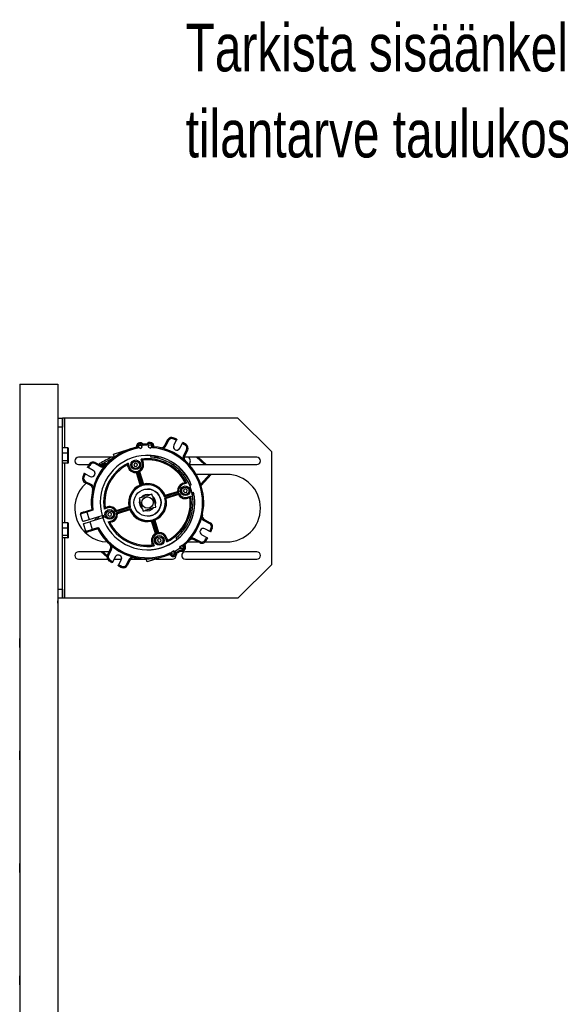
# Model space of a CAD drawing. Header units: millimetres. Extents: x 26 to 422, y 4 to 419.
# Tile 9 of 83: x 177 to 201, y 228 to 272. Entities that reach past the tile are written whole.
import ezdxf

# ---------------------------------------------------------------- set-up
doc = ezdxf.new("R2010")
doc.units = ezdxf.units.MM
doc.linetypes.add('CENTERX2', pattern=[20.32, 12.7, -2.54, 2.54, -2.54])
doc.styles.add('SLDTEXTSTYLE1', font='TXT', dxfattribs={"width": 0.75})

# ---------------------------------------------------------------- blocks, each defined once
blk = doc.blocks.new('SW_NOTE_5')
at = {"color": 0, "linetype": 'Continuous', "lineweight": 0, "char_height": 2.11667, "attachment_point": 1, "style": 'SLDTEXTSTYLE1'}
for s, insert in [('Tarkista sisäänkelatun oven', (-28.204, 4.393)), ('tilantarve taulukosta', (-28.204, 0.571))]:
    blk.add_mtext(s, dxfattribs=dict(at, insert=insert))

msp = doc.modelspace()

# ---------------------------------------------------------------- linework, layer by layer
at = {"color": 7, "linetype": 'Continuous', "lineweight": 25}
for p, q in [((177.1997, 255.4438), (177.1997, 130.4438)), ((177.1997, 255.4438), (178.8997, 255.4438)), ((178.8997, 255.4438), (178.8997, 130.4438)), ((178.8997, 253.9287), (179.0997, 253.9287)), ((179.0997, 253.9287), (179.0997, 253.5287)), ((179.1997, 253.9287), (179.0997, 253.9287)), ((179.0997, 252.6083), (179.0997, 253.9287)), ((186.8997, 253.9287), (179.1997, 253.9287)), ((188.3997, 252.4287), (186.8997, 253.9287)), ((179.0997, 253.5287), (178.8997, 253.5287)), ((179.0997, 246.3287), (179.0997, 253.5287)), ((183.6472, 252.7208), (183.7756, 252.966)), ((183.8199, 252.9428), (183.6915, 252.6976)), ((184.1607, 252.947), (184.0465, 252.7288)), ((179.3397, 252.6083), (179.0997, 252.6083)), ((179.3397, 252.3726), (179.3397, 252.6083)), ((179.3497, 252.5971), (179.3497, 252.3692)), ((181.3687, 252.333), (182.3853, 252.6509)), ((182.3853, 252.6509), (182.3853, 252.6509)), ((182.7957, 252.7792), (182.8767, 252.8045)), ((183.1713, 252.6617), (183.17, 252.6619)), ((184.3122, 252.5897), (184.4497, 252.8522)), ((184.3122, 252.5897), (184.4265, 252.8079)), ((184.4888, 252.2801), (184.6172, 252.5253)), ((184.6615, 252.5021), (184.5331, 252.257)), ((179.3397, 252.3726), (179.0997, 252.3726)), ((179.3397, 252.0349), (179.3397, 252.3726)), ((179.3497, 252.4507), (179.3497, 252.4728)), ((179.3497, 252.2954), (179.3497, 252.4507)), ((179.3497, 252.3692), (179.3497, 252.0428)), ((179.3497, 252.3175), (179.3497, 252.3653)), ((179.3497, 252.2476), (179.3497, 252.2954)), ((179.3497, 252.2237), (179.3497, 252.2476)), ((179.3497, 252.0684), (179.3497, 252.2237)), ((181.3974, 252.1912), (179.8122, 252.1912)), ((181.4101, 252.2006), (181.3687, 252.333)), ((182.6414, 251.9487), (182.5918, 252.1073)), ((182.6573, 252.0656), (182.6892, 251.9636)), ((183.0356, 252.273), (182.8806, 252.2787)), ((183.0298, 252.1947), (183.0356, 252.273)), ((183.4804, 252.1912), (183.0716, 252.1912)), ((183.2539, 252.1912), (183.2539, 252.1894)), ((184.5622, 252.1912), (184.5106, 252.1828)), ((187.7372, 252.1912), (184.5622, 252.1912)), ((185.13, 252.1912), (185.4927, 251.8662)), ((188.3997, 247.4287), (188.3997, 252.4287)), ((179.3397, 252.0349), (179.0997, 252.0349)), ((179.3397, 251.9329), (179.0997, 251.9329)), ((179.0997, 249.2815), (179.0997, 251.9329)), ((179.3397, 251.9329), (179.3397, 252.0349)), ((179.3497, 252.0428), (179.3497, 251.9442)), ((179.8122, 251.8662), (180.2801, 251.8662)), ((180.4696, 251.6104), (180.207, 251.7479)), ((180.4696, 251.6104), (180.2514, 251.7247)), ((180.7791, 251.787), (180.5339, 251.9153)), ((180.5571, 251.9596), (180.8023, 251.8313)), ((180.7356, 251.8662), (181.0357, 251.8662)), ((180.929, 251.9049), (180.809, 251.8734)), ((180.929, 251.9049), (180.8425, 251.8822)), ((182.0211, 251.7547), (181.9892, 251.8567)), ((182.0192, 251.9282), (182.0688, 251.7696)), ((182.0688, 251.7696), (182.0211, 251.7547)), ((182.3302, 251.9388), (182.2736, 251.8774)), ((182.2736, 251.8774), (182.2986, 251.7977)), ((182.2986, 251.7977), (182.38, 251.7795)), ((182.4117, 251.9205), (182.3302, 251.9388)), ((182.38, 251.7795), (182.4366, 251.8409)), ((182.4366, 251.8409), (182.4117, 251.9205)), ((184.7251, 251.8662), (187.7372, 251.8662)), ((180.1122, 251.4589), (180.3304, 251.3446)), ((182.558, 250.959), (182.3856, 251.5105)), ((182.4205, 251.5663), (182.6198, 250.929)), ((182.6675, 250.9439), (182.4682, 251.5813)), ((182.5287, 251.5552), (182.7012, 251.0038)), ((184.568, 251.4287), (184.4693, 251.4287)), ((186.3997, 251.4287), (185.0456, 251.4287)), ((185.703, 251.4287), (185.2627, 250.9374)), ((180.3385, 250.9453), (180.0933, 251.0737)), ((180.1165, 251.118), (180.3617, 250.9896)), ((184.4565, 251.0382), (184.5586, 251.0701)), ((184.6301, 251.0401), (184.4715, 250.9905)), ((184.4996, 250.7607), (184.4813, 250.6792)), ((184.5792, 250.7856), (184.4996, 250.7607)), ((184.6407, 250.7291), (184.5792, 250.7856)), ((184.8267, 250.9678), (184.754, 250.9383)), ((182.5946, 250.4036), (182.5047, 250.3755)), ((182.5047, 250.3755), (182.5328, 250.2856)), ((182.8489, 250.4831), (182.7332, 250.447)), ((183.0774, 250.5546), (182.9874, 250.5265)), ((183.1055, 250.4646), (183.0774, 250.5546)), ((183.185, 250.2104), (183.1488, 250.3261)), ((184.2682, 250.6388), (183.6309, 250.4395)), ((183.6458, 250.3918), (184.2831, 250.5911)), ((183.6608, 250.5013), (184.2123, 250.6737)), ((184.2571, 250.5305), (183.7056, 250.3581)), ((184.4813, 250.6792), (184.5427, 250.6227)), ((184.5427, 250.6227), (184.6224, 250.6476)), ((184.6224, 250.6476), (184.6407, 250.7291)), ((184.6505, 250.4178), (184.8091, 250.4674)), ((184.7675, 250.402), (184.6654, 250.3701)), ((184.853, 250.6216), (184.9295, 250.6388)), ((184.942, 250.5795), (184.8755, 250.5054)), ((180.1693, 249.8024), (180.3992, 249.8743)), ((181.1106, 249.9396), (180.952, 249.89)), ((180.9936, 249.9554), (181.0957, 249.9873)), ((182.1153, 249.9656), (181.478, 249.7663)), ((181.4929, 249.7186), (182.1303, 249.9179)), ((181.504, 249.8269), (182.0555, 249.9993)), ((182.5761, 250.147), (182.6123, 250.0313)), ((182.6556, 249.8928), (182.6838, 249.8029)), ((182.9122, 249.8743), (183.0279, 249.9105)), ((183.1665, 249.9538), (183.2564, 249.9819)), ((183.2564, 249.9819), (183.2283, 250.0718)), ((180.0023, 249.3311), (179.8979, 249.6652)), ((180.4542, 249.8391), (180.1842, 249.7547)), ((180.1842, 249.7547), (180.2887, 249.4206)), ((180.2887, 249.4206), (180.8619, 249.5999)), ((180.8917, 249.5045), (180.3185, 249.3252)), ((180.5166, 249.3871), (180.647, 249.5327)), ((180.8619, 249.5999), (180.9096, 249.6148)), ((180.9395, 249.5194), (180.8917, 249.5045)), ((181.1387, 249.7098), (181.1205, 249.6283)), ((181.1205, 249.6283), (181.1819, 249.5718)), ((181.2184, 249.7347), (181.1387, 249.7098)), ((181.1819, 249.5718), (181.2615, 249.5967)), ((181.2798, 249.6782), (181.2184, 249.7347)), ((181.2615, 249.5967), (181.2798, 249.6782)), ((182.1003, 249.8561), (181.5488, 249.6837)), ((182.6838, 249.8029), (182.7737, 249.831)), ((183.3406, 248.7911), (183.1414, 249.4284)), ((179.3397, 249.2815), (179.0997, 249.2815)), ((179.3397, 249.0458), (179.0997, 249.0458)), ((179.3397, 249.0458), (179.3397, 249.2815)), ((179.3397, 248.7081), (179.3397, 249.0458)), ((179.3497, 249.2703), (179.3497, 249.0424)), ((179.3497, 249.1239), (179.3497, 249.146)), ((179.3497, 248.9686), (179.3497, 249.1239)), ((179.3497, 249.0424), (179.3497, 248.716)), ((179.3497, 248.9907), (179.3497, 249.0385)), ((180.1366, 248.9016), (180.0322, 249.2357)), ((180.3185, 249.3252), (180.423, 248.9912)), ((180.423, 248.9912), (180.693, 249.0756)), ((180.6678, 249.0153), (180.4379, 248.9434)), ((181.131, 249.3173), (181.2897, 249.3669)), ((181.3046, 249.3192), (181.2026, 249.2873)), ((183.2324, 248.8022), (183.06, 249.3537)), ((183.0936, 249.4135), (183.2929, 248.7762)), ((183.2031, 249.3984), (183.3756, 248.847)), ((185.6446, 249.2394), (185.3995, 249.3678)), ((185.4227, 249.4121), (185.6678, 249.2837)), ((185.6932, 248.8753), (185.4307, 249.0128)), ((185.6489, 248.8985), (185.4307, 249.0128)), ((179.3397, 248.7081), (179.0997, 248.7081)), ((179.3397, 248.6061), (179.0997, 248.6061)), ((179.0997, 245.9287), (179.0997, 248.6061)), ((179.3397, 248.6061), (179.3397, 248.7081)), ((179.3497, 248.9208), (179.3497, 248.9686)), ((179.3497, 248.8969), (179.3497, 248.9208)), ((179.3497, 248.7416), (179.3497, 248.8969)), ((179.3497, 248.716), (179.3497, 248.6174)), ((180.0694, 248.8881), (180.1224, 248.9472)), ((183.3811, 248.578), (183.3245, 248.5166)), ((183.3756, 248.847), (183.406, 248.8483)), ((183.4626, 248.5597), (183.3811, 248.578)), ((183.4875, 248.48), (183.4626, 248.5597)), ((183.6923, 248.5878), (183.7401, 248.6027)), ((183.7419, 248.4292), (183.6923, 248.5878)), ((183.7401, 248.6027), (183.772, 248.5007)), ((184.2011, 248.5458), (184.1517, 248.6068)), ((184.982, 248.5705), (185.2272, 248.4421)), ((185.2915, 248.747), (185.5097, 248.6328)), ((181.0636, 248.4615), (181.0401, 248.4327)), ((183.1039, 248.2918), (183.072, 248.3938)), ((183.1197, 248.4088), (183.1693, 248.2501)), ((183.3245, 248.5166), (183.3495, 248.4369)), ((183.3495, 248.4369), (183.4309, 248.4186)), ((183.4309, 248.4186), (183.4875, 248.48)), ((184.533, 248.3027), (184.534, 248.3036)), ((184.6659, 248.4287), (185.1449, 248.4287)), ((185.204, 248.3978), (184.9588, 248.5262)), ((185.4332, 248.4287), (186.3997, 248.4287)), ((181.1708, 247.9912), (179.8122, 247.9912)), ((181.0769, 247.7667), (180.8264, 247.9912)), ((181.0996, 247.8553), (181.228, 248.1005)), ((181.2723, 248.0773), (181.1439, 247.8321)), ((181.4489, 247.7677), (181.3346, 247.5495)), ((182.3867, 247.728), (182.3313, 247.6662)), ((182.8806, 247.6787), (182.8239, 247.6794)), ((182.8653, 247.5469), (182.8239, 247.6794)), ((183.8818, 247.8648), (182.8653, 247.5469)), ((183.9872, 247.9912), (183.9622, 247.9912)), ((184.3733, 248.0184), (184.2923, 247.9931)), ((184.3733, 248.0184), (184.3977, 248.0167)), ((187.7372, 247.9912), (184.5622, 247.9912)), ((179.8122, 247.6662), (181.1015, 247.6662)), ((181.3957, 247.6662), (181.7283, 247.6662)), ((181.5772, 247.366), (181.7146, 247.6286)), ((181.6004, 247.4104), (181.7146, 247.6286)), ((181.9413, 247.4146), (182.0696, 247.6598)), ((182.1139, 247.6366), (181.9855, 247.3914)), ((182.1329, 247.6662), (182.828, 247.6662)), ((182.8653, 247.5469), (182.828, 247.6662)), ((183.2468, 247.6662), (183.9872, 247.6662)), ((184.5622, 247.6662), (187.7372, 247.6662)), ((186.8997, 245.9287), (188.3997, 247.4287)), ((178.8997, 246.3287), (179.0997, 246.3287)), ((179.0997, 245.9287), (178.8997, 245.9287)), ((179.0997, 246.3287), (179.0997, 245.9287)), ((179.1997, 245.9287), (179.0997, 245.9287)), ((186.8997, 245.9287), (179.1997, 245.9287)), ((177.1997, 243.7444), (177.1997, 244.1433)), ((177.1997, 243.7444), (177.1997, 244.1433)), ((177.1997, 238.7444), (177.1997, 239.1433)), ((177.1997, 238.7444), (177.1997, 239.1433)), ((177.1997, 233.7444), (177.1997, 234.1433)), ((177.1997, 233.7444), (177.1997, 234.1433)), ((177.1997, 228.7444), (177.1997, 229.1433)), ((177.1997, 228.7444), (177.1997, 229.1433))]:
    msp.add_line(p, q, dxfattribs=at)
at = {"color": 8, "linetype": 'Continuous', "lineweight": 25}
for p, q in [((179.1997, 252.6083), (179.1997, 253.9287)), ((185.4178, 251.8662), (185.0551, 252.1912)), ((179.1997, 249.2815), (179.1997, 251.9329)), ((185.2445, 250.9921), (185.6358, 251.4287)), ((184.8643, 250.5678), (184.9276, 250.6384)), ((180.7403, 249.5619), (180.6098, 249.4163)), ((179.1997, 245.9287), (179.1997, 248.6061)), ((180.1405, 248.8926), (180.1047, 248.8526)), ((180.9013, 247.9912), (181.0868, 247.8249)), ((182.2642, 247.6662), (182.3303, 247.74))]:
    msp.add_line(p, q, dxfattribs=at)
at = {"color": 7, "linetype": 'CENTERX2'}
msp.add_line((184.3977, 248.1917), (184.0297, 247.9584), dxfattribs=at)
at = {"color": 7, "linetype": 'Continuous', "lineweight": 25, "flags": 128}
for points in [[(184.0082, 253.0126), (184.0118, 253.0217), (184.0153, 253.0304), (184.0185, 253.0384), (184.0213, 253.0454), (184.0236, 253.0512), (184.0253, 253.0555), (184.0263, 253.0582), (184.0267, 253.0591)], [(182.3861, 252.6293), (182.3863, 252.6294), (182.3865, 252.6294), (182.3866, 252.6294), (182.3868, 252.6295), (182.387, 252.6295), (182.3871, 252.6295), (182.3873, 252.6296), (182.3875, 252.6296)], [(182.3875, 252.6296), (182.3873, 252.6296), (182.3871, 252.6295), (182.387, 252.6295), (182.3868, 252.6295), (182.3866, 252.6294), (182.3865, 252.6294), (182.3863, 252.6294), (182.3861, 252.6293)], [(183.6915, 252.6976), (183.6828, 252.7021), (183.6745, 252.7065), (183.6669, 252.7105), (183.6602, 252.714), (183.6547, 252.7169), (183.6506, 252.719), (183.648, 252.7204), (183.6472, 252.7208)], [(184.5672, 252.7199), (184.5726, 252.728), (184.5778, 252.7358), (184.5826, 252.743), (184.5868, 252.7493), (184.5902, 252.7545), (184.5928, 252.7584), (184.5944, 252.7607), (184.5949, 252.7615)], [(184.6172, 252.5253), (184.6258, 252.5208), (184.6341, 252.5165), (184.6418, 252.5124), (184.6485, 252.5089), (184.654, 252.506), (184.6581, 252.5039), (184.6606, 252.5026), (184.6615, 252.5021)], [(179.3497, 252.3692), (179.3495, 252.3698), (179.3491, 252.3704), (179.3483, 252.3709), (179.3473, 252.3714), (179.3461, 252.3718), (179.3447, 252.3722), (179.3431, 252.3724), (179.3414, 252.3726), (179.3397, 252.3726)], [(180.809, 251.8734), (181.0733, 252.0218), (181.3401, 252.1477)], [(180.8386, 251.8913), (181.0986, 252.0348), (181.3401, 252.1477)], [(184.4888, 252.2801), (184.4974, 252.2756), (184.5058, 252.2713), (184.5134, 252.2673), (184.5201, 252.2638), (184.5256, 252.2609), (184.5297, 252.2587), (184.5323, 252.2574), (184.5331, 252.257)], [(180.3394, 251.8654), (180.3313, 251.8708), (180.3234, 251.876), (180.3162, 251.8808), (180.3099, 251.885), (180.3047, 251.8884), (180.3009, 251.8909), (180.2985, 251.8925), (180.2977, 251.893)], [(180.5339, 251.9153), (180.5385, 251.924), (180.5428, 251.9323), (180.5468, 251.9399), (180.5503, 251.9467), (180.5532, 251.9522), (180.5554, 251.9563), (180.5567, 251.9588), (180.5571, 251.9596)], [(180.7791, 251.787), (180.7836, 251.7956), (180.788, 251.8039), (180.792, 251.8116), (180.7955, 251.8183), (180.7984, 251.8238), (180.8005, 251.8279), (180.8019, 251.8304), (180.8023, 251.8313)], [(182.6414, 251.9487), (182.6507, 251.9516), (182.6597, 251.9544), (182.668, 251.957), (182.6752, 251.9592), (182.6811, 251.9611), (182.6855, 251.9625), (182.6882, 251.9633), (182.6892, 251.9636)], [(183.9935, 251.8663), (184.0427, 251.876), (184.085, 251.899)], [(183.9935, 251.8663), (184.0427, 251.876), (184.085, 251.899)], [(180.0467, 251.3064), (180.0376, 251.31), (180.0289, 251.3134), (180.0209, 251.3166), (180.0138, 251.3194), (180.008, 251.3217), (180.0038, 251.3234), (180.0011, 251.3245), (180.0002, 251.3248)], [(180.1165, 251.118), (180.1119, 251.1094), (180.1076, 251.1011), (180.1036, 251.0934), (180.1001, 251.0867), (180.0972, 251.0812), (180.095, 251.0771), (180.0937, 251.0746), (180.0933, 251.0737)], [(180.3617, 250.9896), (180.3571, 250.981), (180.3528, 250.9727), (180.3488, 250.965), (180.3453, 250.9583), (180.3424, 250.9528), (180.3402, 250.9487), (180.3389, 250.9462), (180.3385, 250.9453)], [(182.7012, 251.0038), (182.8305, 251.0216), (182.8806, 251.023)], [(184.4565, 251.0382), (184.4568, 251.0373), (184.4577, 251.0346), (184.459, 251.0302), (184.4609, 251.0242), (184.4632, 251.017), (184.4657, 251.0088), (184.4685, 250.9998), (184.4715, 250.9905)], [(184.6505, 250.4178), (184.6534, 250.4085), (184.6562, 250.3996), (184.6588, 250.3913), (184.6611, 250.3841), (184.6629, 250.3781), (184.6643, 250.3737), (184.6651, 250.371), (184.6654, 250.3701)], [(181.0957, 249.9873), (181.1535, 250.0001), (181.2001, 250.0033)], [(181.1106, 249.9396), (181.1077, 249.9489), (181.1049, 249.9579), (181.1023, 249.9661), (181.1001, 249.9733), (181.0982, 249.9793), (181.0968, 249.9837), (181.096, 249.9864), (181.0957, 249.9873)], [(180.1842, 249.7547), (180.1284, 249.7372), (180.0746, 249.7204), (180.0251, 249.705), (179.9818, 249.6914), (179.9462, 249.6803), (179.9197, 249.672), (179.9034, 249.6669), (179.8979, 249.6652)], [(179.9307, 249.7278), (179.9353, 249.7292), (179.9489, 249.7335), (179.9709, 249.7404), (180.0006, 249.7497), (180.0367, 249.761), (180.078, 249.7739), (180.1227, 249.7879), (180.1693, 249.8024)], [(180.2887, 249.4206), (180.2328, 249.4032), (180.1791, 249.3864), (180.1296, 249.3709), (180.0862, 249.3573), (180.0506, 249.3462), (180.0241, 249.3379), (180.0078, 249.3328), (180.0023, 249.3311)], [(180.1842, 249.7547), (180.1813, 249.764), (180.1785, 249.773), (180.1759, 249.7812), (180.1737, 249.7884), (180.1718, 249.7944), (180.1704, 249.7988), (180.1696, 249.8015), (180.1693, 249.8024)], [(179.3497, 249.0424), (179.3495, 249.043), (179.3491, 249.0436), (179.3483, 249.0441), (179.3473, 249.0446), (179.3461, 249.045), (179.3447, 249.0454), (179.3431, 249.0456), (179.3414, 249.0458), (179.3397, 249.0458)], [(180.0322, 249.2357), (180.0377, 249.2374), (180.054, 249.2425), (180.0804, 249.2508), (180.1161, 249.2619), (180.1594, 249.2755), (180.2089, 249.2909), (180.2627, 249.3077), (180.3185, 249.3252)], [(180.1366, 248.9016), (180.1421, 248.9034), (180.1584, 248.9084), (180.1849, 248.9167), (180.2205, 248.9278), (180.2639, 248.9414), (180.3134, 248.9569), (180.3671, 248.9737), (180.423, 248.9912)], [(180.423, 248.9912), (180.4259, 248.9818), (180.4287, 248.9729), (180.4313, 248.9646), (180.4335, 248.9574), (180.4354, 248.9515), (180.4368, 248.9471), (180.4376, 248.9444), (180.4379, 248.9434)], [(181.3046, 249.3192), (181.3043, 249.3201), (181.3035, 249.3228), (181.3021, 249.3273), (181.3002, 249.3332), (181.298, 249.3404), (181.2954, 249.3487), (181.2926, 249.3576), (181.2897, 249.3669)], [(185.4307, 249.0128), (185.381, 249.0286), (185.3611, 249.0299)], [(185.3995, 249.3678), (185.404, 249.3764), (185.4083, 249.3847), (185.4124, 249.3924), (185.4159, 249.3991), (185.4187, 249.4046), (185.4209, 249.4087), (185.4222, 249.4112), (185.4227, 249.4121)], [(185.6446, 249.2394), (185.6492, 249.248), (185.6535, 249.2564), (185.6575, 249.264), (185.6611, 249.2707), (185.6639, 249.2762), (185.6661, 249.2803), (185.6674, 249.2829), (185.6678, 249.2837)], [(185.7144, 249.0511), (185.7235, 249.0475), (185.7322, 249.044), (185.7403, 249.0408), (185.7473, 249.038), (185.7531, 249.0357), (185.7574, 249.034), (185.76, 249.0329), (185.7609, 249.0326)], [(180.4379, 248.9434), (180.3913, 248.9289), (180.3466, 248.9149), (180.3053, 248.902), (180.2692, 248.8907), (180.2395, 248.8814), (180.2174, 248.8745), (180.2039, 248.8703), (180.1993, 248.8688)], [(184.982, 248.5705), (184.9775, 248.5618), (184.9731, 248.5535), (184.9691, 248.5459), (184.9656, 248.5391), (184.9627, 248.5336), (184.9606, 248.5295), (184.9592, 248.527), (184.9588, 248.5262)], [(182.8806, 248.2786), (182.9143, 248.2789), (183.1039, 248.2918)], [(185.2272, 248.4421), (185.2227, 248.4334), (185.2183, 248.4251), (185.2143, 248.4175), (185.2108, 248.4108), (185.2079, 248.4053), (185.2057, 248.4012), (185.2044, 248.3986), (185.204, 248.3978)], [(185.4217, 248.492), (185.4299, 248.4866), (185.4377, 248.4814), (185.4449, 248.4767), (185.4512, 248.4725), (185.4564, 248.469), (185.4602, 248.4665), (185.4626, 248.4649), (185.4634, 248.4644)], [(181.1439, 247.8321), (181.1353, 247.8366), (181.127, 247.841), (181.1193, 247.845), (181.1126, 247.8485), (181.1071, 247.8514), (181.103, 247.8535), (181.1005, 247.8548), (181.0996, 247.8553)], [(181.2723, 248.0773), (181.2637, 248.0818), (181.2554, 248.0861), (181.2477, 248.0902), (181.241, 248.0937), (181.2355, 248.0966), (181.2314, 248.0987), (181.2289, 248.1), (181.228, 248.1005)], [(182.3348, 247.739), (182.3024, 247.7435), (182.2911, 247.7438)], [(183.8715, 247.8835), (183.8714, 247.8834), (183.8712, 247.8834), (183.871, 247.8833), (183.8709, 247.8832), (183.8707, 247.8832), (183.8706, 247.8831), (183.8704, 247.883), (183.8703, 247.883)], [(184.3418, 248.0259), (184.3973, 248.0167), (184.3977, 248.0167)], [(181.1939, 247.6375), (181.1885, 247.6294), (181.1833, 247.6216), (181.1785, 247.6144), (181.1743, 247.6081), (181.1709, 247.6029), (181.1683, 247.599), (181.1667, 247.5967), (181.1662, 247.5959)], [(181.7529, 247.3448), (181.7493, 247.3358), (181.7458, 247.327), (181.7426, 247.319), (181.7398, 247.312), (181.7375, 247.3062), (181.7358, 247.3019), (181.7348, 247.2993), (181.7344, 247.2984)], [(181.9413, 247.4146), (181.9499, 247.4101), (181.9582, 247.4057), (181.9659, 247.4017), (181.9726, 247.3982), (181.9781, 247.3953), (181.9822, 247.3932), (181.9847, 247.3919), (181.9855, 247.3914)], [(182.0696, 247.6598), (182.0783, 247.6553), (182.0866, 247.6509), (182.0942, 247.6469), (182.1009, 247.6434), (182.1065, 247.6405), (182.1106, 247.6384), (182.1131, 247.6371), (182.1139, 247.6366)], [(178.8997, 245.7076), (178.9005, 245.73), (178.9136, 245.9287)]]:
    msp.add_lwpolyline(points, dxfattribs=at)
at = {"color": 7, "linetype": 'Continuous', "lineweight": 25}
for centre, radius in [((182.5601, 252.6581), 0.075), ((182.9955, 252.6761), 0.075), ((182.3551, 251.8591), 0.2125), ((182.3551, 251.8591), 0.1625), ((182.8806, 250.1787), 0.6019), ((184.561, 250.7042), 0.2125), ((184.561, 250.7042), 0.1625), ((181.2001, 249.6533), 0.2125), ((181.2001, 249.6533), 0.1625), ((183.406, 248.4983), 0.2125), ((183.406, 248.4983), 0.1625), ((184.3977, 248.1917), 0.075), ((184.0297, 247.9584), 0.075)]:
    msp.add_circle(centre, radius, dxfattribs=at)
at = {"color": 7, "linetype": 'Continuous'}
msp.add_circle((182.8806, 250.1787), 0.2521, dxfattribs=at)
at = {"color": 7, "linetype": 'Continuous', "lineweight": 25}
for centre, radius, start, end in [((183.9528, 252.8732), 0.2, 68.30155, 152.36377), ((183.9528, 252.8732), 0.2, 90, 152.36377), ((183.1852, 251.7841), 1.3211, 61.28762, 63.45616), ((183.9528, 252.8732), 0.15, 68.30155, 152.36377), ((182.8806, 250.1787), 3.05, 65.18274, 68.30155), ((182.8806, 250.1787), 3.1, 65.13723, 68.30155), ((182.8806, 250.1787), 2.5, 101.3753, 186.99401), ((182.8806, 250.1787), 2.45, 100.01629, 187.9673), ((182.8806, 250.1787), 2.5, 101.3753, 126.0267), ((182.5601, 252.6581), 0.175, 41.35347, 189.36953), ((182.5601, 252.6581), 0.175, 90, 189.36953), ((182.5601, 252.6581), 0.175, 90, 182.36377), ((182.5601, 252.6581), 0.175, 182.36377, 189.36953), ((182.5601, 252.6581), 0.125, 30.58986, 212.26151), ((182.5601, 252.6581), 0.075, 17.36377, 90), ((182.5601, 252.6581), 0.075, 270, 17.36377), ((182.8806, 250.1787), 2.5519, 89.94374, 94.78381), ((182.8806, 250.1787), 2.6019, 90.56065, 94.1669), ((182.9955, 252.6761), 0.175, 355.35801, 143.37407), ((182.9955, 252.6761), 0.175, 90, 143.37407), ((182.9955, 252.6761), 0.175, 132.76569, 143.37407), ((182.9955, 252.6761), 0.175, 90, 132.76569), ((182.9955, 252.6761), 0.125, 332.46604, 154.13769), ((182.9955, 252.6761), 0.075, 17.36377, 90), ((182.9955, 252.6761), 0.075, 270, 17.36377), ((182.8806, 250.1787), 2.45, 310.01629, 84.71126), ((182.8806, 250.1787), 2.5, 311.3753, 83.35225), ((183.47, 252.8136), 0.2, 257.38989, 332.36377), ((183.47, 252.8136), 0.2, 270, 332.36377), ((183.47, 252.8136), 0.25, 292.63739, 332.36377), ((184.1794, 252.6593), 0.15, 152.36377, 332.36377), ((184.1794, 252.6593), 0.15, 270, 332.36377), ((182.8806, 250.1787), 3.05, 56.426, 59.54481), ((182.8806, 250.1787), 3.1, 56.426, 59.59031), ((184.4843, 252.5949), 0.15, 332.36377, 56.426), ((184.4843, 252.5949), 0.2, 332.36377, 56.426), ((179.8122, 252.0287), 0.1625, 90, 270), ((183.0047, 248.2738), 4.2764, 113.64423, 121.77923), ((182.8806, 250.1787), 2.1, 22.07127, 195.99946), ((182.8806, 250.1787), 2.5, 126.0267, 137.33766), ((182.8806, 250.1787), 1.9501, 26.21329, 98.51426), ((182.8806, 250.1787), 1.9001, 27.97843, 96.74912), ((182.8806, 250.1787), 2.1, 22.07127, 90), ((182.8806, 250.1787), 1.9001, 27.97843, 90), ((182.8806, 250.1787), 2.0215, 22.07127, 85.76538), ((183.2039, 252.1899), 0.05, 332.15999, 359.445), ((184.7103, 252.1642), 0.25, 152.36377, 192.09015), ((184.7103, 252.1642), 0.2, 152.36377, 227.33766), ((184.5622, 252.0287), 0.225, 315.13534, 46.23826), ((184.5622, 252.0287), 0.225, 315.13534, 46.23826), ((187.7372, 252.0287), 0.1625, 270, 90), ((187.7372, 252.0287), 0.1625, 270, 90), ((182.8806, 250.1787), 3.1, 146.426, 149.59031), ((182.8806, 250.1787), 3.1, 146.426, 149.59031), ((182.8806, 250.1787), 3.05, 146.426, 149.54481), ((180.4644, 251.7825), 0.2, 62.36377, 146.426), ((180.4644, 251.7825), 0.2, 90, 146.426), ((180.4, 251.4775), 0.15, 242.36377, 62.36377), ((180.4644, 251.7825), 0.15, 62.36377, 146.426), ((180.4, 251.4775), 0.15, 270, 62.36377), ((182.8806, 250.1787), 2.5, 140.64609, 164.08145), ((180.7788, 251.8666), 0.05, 121.77923, 176.45231), ((180.8951, 252.0084), 0.25, 242.36377, 282.09015), ((180.8951, 252.0084), 0.2, 242.36377, 317.33766), ((180.8412, 251.887), 0.005, 120.91112, 284.70722), ((180.8951, 252.0084), 0.2, 270, 317.33766), ((180.9851, 251.6909), 0.2212, 68.86484, 104.70722), ((182.8806, 250.1787), 1.9501, 116.21329, 188.51426), ((182.8806, 250.1787), 1.9001, 117.97843, 186.74912), ((182.3551, 251.8591), 0.35, 197.36377, 274.99015), ((182.3551, 251.8591), 0.35, 197.36377, 270), ((182.3551, 251.8591), 0.3, 197.36377, 282.58358), ((182.3551, 251.8591), 0.3, 292.14396, 17.36377), ((182.3551, 251.8591), 0.35, 299.7374, 17.36377), ((180.186, 251.2509), 0.2, 158.30155, 242.36377), ((180.186, 251.2509), 0.2, 158.30155, 242.36377), ((182.8806, 250.1787), 3.1, 155.13723, 158.30155), ((182.8806, 250.1787), 3.1, 155.13723, 158.30155), ((180.186, 251.2509), 0.15, 158.30155, 242.36377), ((182.8806, 250.1787), 3.05, 155.18274, 158.30155), ((186.3997, 249.9287), 1.5, 270, 90), ((186.3997, 249.9287), 1.5, 270, 90), ((181.1497, 249.9287), 1.5, 131.90249, 267.88061), ((180.2457, 250.7682), 0.2, 347.38989, 62.36377), ((180.2457, 250.7682), 0.2, 347.38989, 62.36377), ((180.2457, 250.7682), 0.25, 22.63739, 62.36377), ((182.8806, 250.1787), 0.8443, 112.45993, 192.26761), ((182.8806, 250.1787), 0.8443, 112.45993, 192.26761), ((182.8806, 250.1787), 0.7943, 109.16734, 195.56021), ((182.8806, 250.1787), 0.7943, 19.16734, 105.56021), ((182.8806, 250.1787), 0.8443, 22.45993, 102.26761), ((182.8806, 250.1787), 0.6019, 270, 90), ((184.561, 250.7042), 0.35, 107.36377, 184.99015), ((184.561, 250.7042), 0.35, 107.36377, 184.99015), ((184.561, 250.7042), 0.3, 107.36377, 192.58358), ((182.8806, 250.1787), 2.0215, 12.65628, 22.07127), ((182.8806, 250.1787), 2.0215, 12.65628, 22.07127), ((182.8806, 250.1787), 2.5, 167.38989, 186.99401), ((182.8806, 250.1787), 2.1, 198.72809, 12.65628), ((182.8806, 250.1787), 0.3638, 72.91581, 141.81174), ((182.8806, 250.1787), 0.3061, 95.94317, 118.78437), ((182.8806, 250.1787), 2.1, 270, 12.65628), ((182.8806, 250.1787), 0.3638, 342.91581, 51.81174), ((182.8806, 250.1787), 0.7943, 289.16734, 15.56021), ((182.8806, 250.1787), 0.3061, 5.94317, 28.78437), ((182.8806, 250.1787), 0.8443, 292.45993, 12.26761), ((182.8806, 250.1787), 1.9501, 296.21329, 8.51426), ((182.8806, 250.1787), 1.9001, 297.97843, 6.74912), ((182.8806, 250.1787), 1.9001, 297.97843, 6.74912), ((182.8806, 250.1787), 2.0215, 308.96217, 12.65628), ((184.561, 250.7042), 0.35, 209.7374, 287.36377), ((184.561, 250.7042), 0.35, 209.7374, 270), ((184.561, 250.7042), 0.3, 202.14396, 287.36377), ((181.2001, 249.6533), 0.35, 29.7374, 107.36377), ((181.2001, 249.6533), 0.3, 22.14396, 107.36377), ((182.8806, 250.1787), 0.7943, 199.16734, 285.56021), ((182.8806, 250.1787), 0.3638, 162.91581, 231.81174), ((182.8806, 250.1787), 0.3061, 185.94317, 208.78437), ((182.8806, 250.1787), 0.3638, 252.91581, 321.81174), ((182.8806, 250.1787), 0.3061, 275.94317, 298.78437), ((179.9456, 249.6801), 0.05, 107.36377, 197.36377), ((179.9456, 249.6801), 0.05, 107.36377, 197.36377), ((182.8806, 250.1787), 2.1, 195.99946, 198.72809), ((182.8806, 250.1787), 2.1, 195.99946, 198.72809), ((182.8806, 250.1787), 2.05, 195.96618, 198.76137), ((181.2001, 249.6533), 0.3, 287.36377, 12.58358), ((181.2001, 249.6533), 0.35, 287.36377, 4.99015), ((182.8806, 250.1787), 0.8443, 202.45993, 282.26761), ((182.8806, 250.1787), 0.8443, 202.45993, 270), ((185.5154, 249.5893), 0.25, 202.63739, 242.36377), ((185.5154, 249.5893), 0.2, 167.38989, 242.36377), ((182.8806, 250.1787), 2.5, 207.73353, 293.35225), ((182.8806, 250.1787), 2.5, 207.73353, 227.33766), ((182.8806, 250.1787), 2.45, 206.76025, 294.71126), ((182.8806, 250.1787), 1.9501, 206.21329, 278.51426), ((182.8806, 250.1787), 1.9001, 207.97843, 276.74912), ((185.3611, 248.8799), 0.15, 62.36377, 242.36377), ((185.5751, 249.1065), 0.15, 338.30155, 62.36377), ((182.8806, 250.1787), 3.05, 335.18274, 338.30155), ((185.5751, 249.1065), 0.2, 338.30155, 62.36377), ((182.8806, 250.1787), 3.1, 335.13723, 338.30155), ((180.1844, 248.9165), 0.05, 197.36377, 287.36377), ((180.1844, 248.9165), 0.05, 197.36377, 270), ((182.8806, 250.1787), 2.1, 270, 308.96217), ((183.406, 248.4983), 0.35, 119.7374, 197.36377), ((183.406, 248.4983), 0.35, 119.7374, 197.36377), ((183.406, 248.4983), 0.3, 112.14396, 197.36377), ((183.406, 248.4983), 0.3, 17.36377, 102.58358), ((183.406, 248.4983), 0.35, 17.36377, 94.99015), ((184.866, 248.349), 0.2, 62.36377, 137.33766), ((184.866, 248.349), 0.25, 62.36377, 102.09015), ((184.866, 248.349), 0.2, 62.36377, 90), ((182.8806, 250.1787), 3.05, 326.426, 329.54481), ((182.8806, 250.1787), 3.1, 326.426, 329.59031), ((181.0508, 248.1932), 0.2, 332.36377, 47.33766), ((181.0508, 248.1932), 0.2, 332.36377, 47.33766), ((181.0508, 248.1932), 0.25, 332.36377, 12.09015), ((182.8806, 250.1787), 2.5, 230.64609, 254.08145), ((174.8496, 274.7699), 27.628, 287.31399, 287.41769), ((184.3977, 248.1917), 0.125, 240.58986, 62.26151), ((184.3977, 248.1917), 0.175, 251.35347, 39.36953), ((184.3977, 248.1917), 0.075, 270, 90), ((185.2968, 248.575), 0.2, 242.36377, 326.426), ((185.2968, 248.575), 0.2, 242.36377, 270), ((185.2968, 248.575), 0.15, 242.36377, 326.426), ((179.8122, 247.8287), 0.1625, 90, 270), ((181.2768, 247.7625), 0.2, 152.36377, 236.426), ((181.2768, 247.7625), 0.2, 152.36377, 236.426), ((181.2768, 247.7625), 0.15, 152.36377, 236.426), ((181.5818, 247.6982), 0.15, 332.36377, 152.36377), ((181.5818, 247.6982), 0.15, 332.36377, 90), ((182.2911, 247.5438), 0.25, 112.63739, 152.36377), ((182.2911, 247.5438), 0.2, 77.38989, 152.36377), ((182.8806, 250.1787), 2.5, 257.38989, 268.70085), ((184.0297, 247.9584), 0.175, 205.35801, 353.37407), ((184.0297, 247.9584), 0.175, 205.35801, 270), ((184.0297, 247.9584), 0.175, 205.35801, 212.36377), ((184.0297, 247.9584), 0.175, 212.36377, 270), ((184.0297, 247.9584), 0.125, 182.46604, 4.13769), ((183.9872, 247.8287), 0.1625, 44.54453, 90), ((183.9872, 247.8287), 0.1625, 44.54356, 90), ((183.9872, 247.8287), 0.1625, 270, 0.83131), ((183.9872, 247.8287), 0.1625, 270, 0.83116), ((184.0297, 247.9584), 0.075, 270, 90), ((182.8806, 250.1787), 2.5519, 299.94374, 304.78381), ((182.8806, 250.1787), 2.6019, 300.56065, 304.1669), ((184.3977, 248.1917), 0.175, 251.35347, 261.96185), ((184.5622, 247.8287), 0.1625, 90, 270), ((187.7372, 247.8287), 0.1625, 270, 90), ((187.7372, 247.8287), 0.1625, 270, 90), ((182.8806, 250.1787), 3.1, 236.426, 239.59031), ((182.8806, 250.1787), 3.1, 236.426, 239.59031), ((182.8806, 250.1787), 3.05, 236.426, 239.54481), ((182.8806, 250.1787), 3.1, 245.13723, 248.30155), ((182.8806, 250.1787), 3.1, 245.13723, 248.30155), ((182.8806, 250.1787), 3.05, 245.18274, 248.30155), ((181.8084, 247.4842), 0.2, 248.30155, 332.36377), ((181.8084, 247.4842), 0.2, 248.30155, 270), ((181.8084, 247.4842), 0.15, 248.30155, 332.36377)]:
    msp.add_arc(centre, radius, start, end, dxfattribs=at)
for centre, major_axis, ratio, start_param, end_param in [((179.3397, 252.5971), (0, 0.0113), 0.8883548, 4.712389, 6.2831853), ((179.3397, 252.0428), (0.01, 0), 0.7856375, 4.7123891, 6.2831854), ((179.3397, 251.9442), (0, 0.0113), 0.8883548, 3.1415927, 4.712389), ((179.3397, 249.2703), (0, 0.0113), 0.8883548, 4.712389, 6.2831853), ((179.3397, 248.716), (0.01, 0), 0.7856376, 4.7123891, 6.2831854), ((179.3397, 248.6174), (0, 0.0113), 0.8883548, 3.1415927, 4.712389)]:
    msp.add_ellipse(centre, major_axis=major_axis, ratio=ratio, start_param=start_param, end_param=end_param, dxfattribs=at)
for points, knots in [([(184.1839, 252.9914), (184.1837, 252.9909), (184.1832, 252.9899), (184.1792, 252.9823), (184.1733, 252.9711), (184.1668, 252.9586), (184.1624, 252.9503), (184.1607, 252.947)], [0, 0, 0, 0, 0.21397497, 0.42858324, 0.64316791, 0.85786383, 1, 1, 1, 1]), ([(182.4544, 252.5914), (182.4543, 252.5914), (182.4447, 252.5959), (182.4275, 252.6043), (182.4073, 252.6164), (182.3953, 252.6243), (182.3887, 252.6288), (182.3879, 252.6293), (182.3875, 252.6296)], [0, 0, 0, 0, 0.0033124, 0.3135538, 0.5622213, 0.7387257, 0.8689897, 1, 1, 1, 1]), ([(182.6677, 252.7217), (182.6678, 252.7218), (182.6707, 252.7277), (182.6763, 252.7388), (182.683, 252.7536), (182.6878, 252.7648), (182.6909, 252.7722), (182.6913, 252.7732), (182.6915, 252.7737)], [0, 0, 0, 0, 0.0039619, 0.2339407, 0.4426866, 0.6328603, 0.8163994, 1, 1, 1, 1]), ([(182.8831, 252.7306), (182.883, 252.7307), (182.8795, 252.7362), (182.8731, 252.747), (182.8652, 252.7611), (182.8595, 252.7719), (182.8558, 252.7791), (182.8553, 252.78), (182.8551, 252.7805)], [0, 0, 0, 0, 0.0040114, 0.2340123, 0.4426848, 0.632894, 0.8164201, 1, 1, 1, 1]), ([(183.1064, 252.6183), (183.1065, 252.6183), (183.1158, 252.6233), (183.1321, 252.6335), (183.1513, 252.6471), (183.1626, 252.656), (183.1688, 252.661), (183.1696, 252.6616), (183.17, 252.6619)], [0, 0, 0, 0, 0.00326, 0.3135583, 0.5622319, 0.7387047, 0.8689882, 1, 1, 1, 1]), ([(184.4265, 252.8079), (184.4291, 252.8129), (184.4343, 252.8229), (184.4413, 252.8362), (184.4465, 252.8462), (184.4493, 252.8515), (184.4496, 252.852), (184.4497, 252.8522)], [0, 0, 0, 0, 0.2150032, 0.4301284, 0.6452974, 0.8595425, 1, 1, 1, 1]), ([(182.5918, 252.1073), (182.5919, 252.1072), (182.6, 252.1022), (182.616, 252.0921), (182.6361, 252.0793), (182.6491, 252.0709), (182.656, 252.0664), (182.6568, 252.0659), (182.6573, 252.0656)], [0, 0, 0, 0, 0.0031295, 0.2811454, 0.564119, 0.750981, 0.8748425, 1, 1, 1, 1]), ([(180.2514, 251.7247), (180.2464, 251.7273), (180.2364, 251.7325), (180.2231, 251.7394), (180.2131, 251.7447), (180.2078, 251.7475), (180.2072, 251.7478), (180.207, 251.7479)], [0, 0, 0, 0, 0.2150433, 0.430087, 0.6453092, 0.859537, 1, 1, 1, 1]), ([(181.0422, 251.8729), (181.042, 251.8728), (181.0207, 251.8497), (180.9909, 251.8163), (180.9582, 251.7769), (180.9474, 251.764)], [0, 0, 0, 0, 0.0038104, 0.6717167, 1, 1, 1, 1]), ([(181.9892, 251.8567), (181.9893, 251.8572), (181.9897, 251.8581), (181.9928, 251.8657), (181.9988, 251.88), (182.0079, 251.902), (182.0155, 251.9194), (182.0191, 251.9281), (182.0192, 251.9282)], [0, 0, 0, 0, 0.1251694, 0.2490339, 0.4359283, 0.7188904, 0.9967977, 1, 1, 1, 1]), ([(180.0679, 251.4821), (180.0684, 251.4818), (180.0694, 251.4813), (180.077, 251.4773), (180.0882, 251.4714), (180.1007, 251.4649), (180.1089, 251.4606), (180.1122, 251.4589)], [0, 0, 0, 0, 0.213991, 0.4285809, 0.6431403, 0.8578647, 1, 1, 1, 1]), ([(182.3856, 251.5105), (182.3858, 251.5109), (182.3864, 251.5117), (182.3906, 251.5181), (182.3975, 251.5287), (182.4079, 251.545), (182.4161, 251.5589), (182.4204, 251.5663), (182.4205, 251.5663)], [0, 0, 0, 0, 0.1544521, 0.3081484, 0.4728054, 0.7206436, 0.9965177, 1, 1, 1, 1]), ([(182.4682, 251.5813), (182.4683, 251.5812), (182.4759, 251.5774), (182.4907, 251.571), (182.5085, 251.5634), (182.5202, 251.5586), (182.5273, 251.5558), (182.5282, 251.5554), (182.5287, 251.5552)], [0, 0, 0, 0, 0.0035037, 0.2793421, 0.5272525, 0.6918863, 0.8455431, 1, 1, 1, 1]), ([(180.4764, 250.8644), (180.4719, 250.8481), (180.4582, 250.7988), (180.4479, 250.7554), (180.4409, 250.7247), (180.4409, 250.7245)], [0, 0, 0, 0, 0.328263, 0.9961765, 1, 1, 1, 1]), ([(182.6198, 250.929), (182.6197, 250.9291), (182.6129, 250.9325), (182.5985, 250.9396), (182.5798, 250.9487), (182.5668, 250.9549), (182.5594, 250.9584), (182.5584, 250.9588), (182.558, 250.959)], [0, 0, 0, 0, 0.0033642, 0.2446629, 0.5109657, 0.7090745, 0.8542695, 1, 1, 1, 1]), ([(182.7012, 251.0038), (182.7009, 251.0033), (182.7004, 251.0025), (182.6963, 250.9954), (182.6891, 250.9828), (182.6789, 250.9647), (182.6712, 250.9507), (182.6675, 250.944), (182.6675, 250.9439)], [0, 0, 0, 0, 0.1457313, 0.2909702, 0.4889862, 0.7553112, 0.9965203, 1, 1, 1, 1]), ([(184.6301, 251.0401), (184.63, 251.0401), (184.6212, 251.0437), (184.6038, 251.0514), (184.5818, 251.0605), (184.5675, 251.0664), (184.5599, 251.0695), (184.559, 251.0699), (184.5586, 251.0701)], [0, 0, 0, 0, 0.0031252, 0.2811122, 0.5641062, 0.7509784, 0.8748442, 1, 1, 1, 1]), ([(182.5946, 250.4036), (182.6212, 250.4119), (182.6626, 250.4249), (182.7145, 250.4411), (182.7332, 250.447)], [0, 0, 0, 0, 0.6400359, 1, 1, 1, 1]), ([(182.8489, 250.4831), (182.8511, 250.4838), (182.8823, 250.4936), (182.931, 250.5088), (182.9705, 250.5212), (182.9874, 250.5265)], [0, 0, 0, 0, 0.0411328, 0.5885048, 1, 1, 1, 1]), ([(183.1055, 250.4646), (183.1138, 250.4381), (183.1267, 250.3966), (183.143, 250.3448), (183.1488, 250.3261)], [0, 0, 0, 0, 0.6400242, 1, 1, 1, 1]), ([(183.6608, 250.5013), (183.6606, 250.5008), (183.6602, 250.4999), (183.6567, 250.4925), (183.6505, 250.4794), (183.6415, 250.4607), (183.6343, 250.4464), (183.6309, 250.4396), (183.6309, 250.4395)], [0, 0, 0, 0, 0.1457371, 0.2909625, 0.4890306, 0.7553636, 0.9967214, 1, 1, 1, 1]), ([(183.7056, 250.3581), (183.7052, 250.3584), (183.7043, 250.3589), (183.6972, 250.363), (183.6847, 250.3702), (183.6666, 250.3804), (183.6525, 250.3881), (183.6459, 250.3917), (183.6458, 250.3918)], [0, 0, 0, 0, 0.1457322, 0.2909488, 0.4889894, 0.7552726, 0.9965761, 1, 1, 1, 1]), ([(184.2123, 250.6737), (184.2127, 250.6734), (184.2136, 250.6729), (184.2199, 250.6687), (184.2305, 250.6617), (184.2469, 250.6514), (184.2607, 250.643), (184.2681, 250.6389), (184.2682, 250.6388)], [0, 0, 0, 0, 0.1544561, 0.3081118, 0.4727989, 0.7207244, 0.9965502, 1, 1, 1, 1]), ([(184.2831, 250.5911), (184.2831, 250.591), (184.2795, 250.5833), (184.2727, 250.5686), (184.2652, 250.5508), (184.2604, 250.539), (184.2576, 250.532), (184.2573, 250.531), (184.2571, 250.5305)], [0, 0, 0, 0, 0.0034473, 0.2793458, 0.5271723, 0.6918507, 0.8455381, 1, 1, 1, 1]), ([(184.8091, 250.4674), (184.8091, 250.4673), (184.8042, 250.4593), (184.7939, 250.4433), (184.7811, 250.4231), (184.7727, 250.4101), (184.7683, 250.4033), (184.7677, 250.4024), (184.7675, 250.402)], [0, 0, 0, 0, 0.0031798, 0.2811387, 0.5641215, 0.7510028, 0.8748519, 1, 1, 1, 1]), ([(180.4542, 249.8391), (180.4541, 249.8392), (180.4485, 249.843), (180.4358, 249.8507), (180.4194, 249.8613), (180.4073, 249.869), (180.4005, 249.8735), (180.3996, 249.874), (180.3992, 249.8743)], [0, 0, 0, 0, 0.0035576, 0.2250152, 0.4879431, 0.6916792, 0.8459226, 1, 1, 1, 1]), ([(180.9936, 249.9554), (180.9934, 249.955), (180.9928, 249.9542), (180.9884, 249.9473), (180.98, 249.9343), (180.9672, 249.9142), (180.9569, 249.8982), (180.952, 249.8901), (180.952, 249.89)], [0, 0, 0, 0, 0.1251546, 0.2489877, 0.4358695, 0.7187613, 0.9968202, 1, 1, 1, 1]), ([(182.1153, 249.9656), (182.1152, 249.9657), (182.1085, 249.9692), (182.0946, 249.9771), (182.0764, 249.9872), (182.0639, 249.9945), (182.0568, 249.9985), (182.0559, 249.9991), (182.0555, 249.9993)], [0, 0, 0, 0, 0.00336417, 0.24467595, 0.51096832, 0.70906292, 0.85425273, 1, 1, 1, 1]), ([(182.1003, 249.8561), (182.1005, 249.8566), (182.1009, 249.8575), (182.1044, 249.8649), (182.1106, 249.878), (182.1197, 249.8967), (182.1267, 249.9111), (182.1302, 249.9178), (182.1303, 249.9179)], [0, 0, 0, 0, 0.1457571, 0.2909425, 0.489016, 0.7553562, 0.9966923, 1, 1, 1, 1]), ([(182.5761, 250.147), (182.5755, 250.1492), (182.5657, 250.1805), (182.5505, 250.2291), (182.5381, 250.2686), (182.5328, 250.2856)], [0, 0, 0, 0, 0.0411247, 0.5885231, 1, 1, 1, 1]), ([(182.6556, 249.8928), (182.6473, 249.9193), (182.6344, 249.9608), (182.6182, 250.0127), (182.6123, 250.0313)], [0, 0, 0, 0, 0.6399874, 1, 1, 1, 1]), ([(182.9122, 249.8743), (182.9101, 249.8736), (182.8788, 249.8638), (182.8302, 249.8486), (182.7906, 249.8363), (182.7737, 249.831)], [0, 0, 0, 0, 0.04113263, 0.58853038, 1, 1, 1, 1]), ([(183.1665, 249.9538), (183.14, 249.9455), (183.0985, 249.9325), (183.0466, 249.9163), (183.0279, 249.9105)], [0, 0, 0, 0, 0.6400175, 1, 1, 1, 1]), ([(183.185, 250.2104), (183.1857, 250.2082), (183.1954, 250.1769), (183.2106, 250.1283), (183.223, 250.0888), (183.2283, 250.0718)], [0, 0, 0, 0, 0.0411247, 0.5885151, 1, 1, 1, 1]), ([(181.478, 249.7663), (181.478, 249.7664), (181.4817, 249.7741), (181.4883, 249.7888), (181.4959, 249.8066), (181.5007, 249.8184), (181.5035, 249.8255), (181.5039, 249.8264), (181.504, 249.8269)], [0, 0, 0, 0, 0.0034749, 0.2793613, 0.5272849, 0.6918684, 0.8455492, 1, 1, 1, 1]), ([(181.5488, 249.6837), (181.5484, 249.684), (181.5476, 249.6845), (181.5412, 249.6888), (181.5306, 249.6957), (181.5142, 249.706), (181.5004, 249.7144), (181.493, 249.7186), (181.4929, 249.7186)], [0, 0, 0, 0, 0.15445853, 0.30815234, 0.47279045, 0.72071996, 0.99655017, 1, 1, 1, 1]), ([(183.2031, 249.3984), (183.2027, 249.3986), (183.2018, 249.3991), (183.1944, 249.4025), (183.1813, 249.4088), (183.1625, 249.4177), (183.1484, 249.4251), (183.1415, 249.4284), (183.1414, 249.4284)], [0, 0, 0, 0, 0.1457436, 0.2909126, 0.4890248, 0.7553324, 0.9966918, 1, 1, 1, 1]), ([(180.693, 249.0756), (180.6929, 249.0755), (180.6903, 249.0692), (180.6845, 249.0556), (180.677, 249.0375), (180.6715, 249.0243), (180.6683, 249.0167), (180.668, 249.0158), (180.6678, 249.0153)], [0, 0, 0, 0, 0.0035672, 0.2250736, 0.4879999, 0.6917021, 0.8459293, 1, 1, 1, 1]), ([(181.131, 249.3173), (181.1311, 249.3173), (181.1399, 249.3137), (181.1573, 249.306), (181.1793, 249.2969), (181.1936, 249.291), (181.2012, 249.2879), (181.2021, 249.2875), (181.2026, 249.2873)], [0, 0, 0, 0, 0.0031252, 0.2811147, 0.5640611, 0.7509762, 0.8748431, 1, 1, 1, 1]), ([(183.06, 249.3537), (183.0602, 249.3541), (183.0607, 249.355), (183.0648, 249.362), (183.0721, 249.3746), (183.0822, 249.3928), (183.0901, 249.4066), (183.0936, 249.4134), (183.0936, 249.4135)], [0, 0, 0, 0, 0.14571743, 0.29094658, 0.48899456, 0.75533079, 0.99655004, 1, 1, 1, 1]), ([(183.2929, 248.7762), (183.2928, 248.7762), (183.2851, 248.7798), (183.2705, 248.7865), (183.2526, 248.794), (183.2409, 248.7988), (183.2338, 248.8016), (183.2329, 248.802), (183.2324, 248.8022)], [0, 0, 0, 0, 0.0034475, 0.2792991, 0.5272213, 0.691863, 0.8455272, 1, 1, 1, 1]), ([(183.3756, 248.847), (183.3753, 248.8465), (183.3747, 248.8457), (183.3705, 248.8394), (183.3636, 248.8287), (183.3532, 248.8124), (183.345, 248.7985), (183.3407, 248.7912), (183.3406, 248.7911)], [0, 0, 0, 0, 0.1544521, 0.3081484, 0.4728054, 0.7206436, 0.9965177, 1, 1, 1, 1]), ([(185.5097, 248.6328), (185.5147, 248.6302), (185.5247, 248.6249), (185.538, 248.618), (185.548, 248.6127), (185.5533, 248.6099), (185.5539, 248.6097), (185.5541, 248.6096)], [0, 0, 0, 0, 0.21508536, 0.43016034, 0.64535489, 0.85955512, 1, 1, 1, 1]), ([(185.6932, 248.8753), (185.6928, 248.8756), (185.6918, 248.8761), (185.6841, 248.8801), (185.6729, 248.886), (185.6604, 248.8925), (185.6522, 248.8968), (185.6489, 248.8985)], [0, 0, 0, 0, 0.2139948, 0.4286212, 0.6431339, 0.8578622, 1, 1, 1, 1]), ([(181.1864, 248.3403), (181.1865, 248.3402), (181.2097, 248.3188), (181.243, 248.2891), (181.2823, 248.2564), (181.2953, 248.2456)], [0, 0, 0, 0, 0.0038604, 0.6717168, 1, 1, 1, 1]), ([(183.1693, 248.2501), (183.1692, 248.2502), (183.1611, 248.2551), (183.1451, 248.2654), (183.125, 248.2782), (183.112, 248.2865), (183.1051, 248.291), (183.1043, 248.2915), (183.1039, 248.2918)], [0, 0, 0, 0, 0.0031798, 0.2811886, 0.5641093, 0.7509667, 0.8748579, 1, 1, 1, 1]), ([(183.7419, 248.4292), (183.742, 248.4293), (183.7456, 248.438), (183.7532, 248.4555), (183.7624, 248.4775), (183.7683, 248.4918), (183.7714, 248.4993), (183.7718, 248.5002), (183.772, 248.5007)], [0, 0, 0, 0, 0.0032023, 0.2811056, 0.564143, 0.7509697, 0.8748324, 1, 1, 1, 1]), ([(184.4559, 248.3023), (184.456, 248.3024), (184.4666, 248.3035), (184.4857, 248.3046), (184.5092, 248.3042), (184.5236, 248.3034), (184.5316, 248.3028), (184.5325, 248.3028), (184.533, 248.3027)], [0, 0, 0, 0, 0.00319312, 0.31353753, 0.5621802, 0.73869256, 0.86899429, 1, 1, 1, 1]), ([(182.1949, 247.7746), (182.2111, 247.7701), (182.2605, 247.7565), (182.3038, 247.7454), (182.3346, 247.7391), (182.3348, 247.739)], [0, 0, 0, 0, 0.3282764, 0.9961913, 1, 1, 1, 1]), ([(183.9048, 247.9531), (183.9047, 247.953), (183.8992, 247.9439), (183.89, 247.9271), (183.8803, 247.9057), (183.8749, 247.8923), (183.872, 247.8849), (183.8717, 247.884), (183.8715, 247.8835)], [0, 0, 0, 0, 0.0032955, 0.3136148, 0.5621861, 0.7387614, 0.8690142, 1, 1, 1, 1]), ([(184.1543, 247.9675), (184.1544, 247.9674), (184.1602, 247.9643), (184.1711, 247.9583), (184.1851, 247.9499), (184.1954, 247.9435), (184.2022, 247.9391), (184.203, 247.9385), (184.2035, 247.9383)], [0, 0, 0, 0, 0.0039314, 0.2339899, 0.4426458, 0.6328724, 0.816408, 1, 1, 1, 1]), ([(184.3364, 248.0828), (184.3364, 248.0827), (184.3367, 248.0762), (184.3375, 248.0637), (184.3391, 248.0476), (184.3405, 248.0355), (184.3416, 248.0275), (184.3417, 248.0264), (184.3418, 248.0259)], [0, 0, 0, 0, 0.00397462, 0.23393473, 0.4426588, 0.63288561, 0.81638987, 1, 1, 1, 1]), ([(181.3346, 247.5495), (181.332, 247.5445), (181.3268, 247.5346), (181.3198, 247.5212), (181.3146, 247.5113), (181.3118, 247.5059), (181.3115, 247.5054), (181.3114, 247.5052)], [0, 0, 0, 0, 0.2150804, 0.4301844, 0.6453323, 0.8595563, 1, 1, 1, 1]), ([(181.5772, 247.366), (181.5774, 247.3665), (181.5779, 247.3675), (181.5819, 247.3751), (181.5878, 247.3864), (181.5944, 247.3988), (181.5987, 247.4071), (181.6004, 247.4104)], [0, 0, 0, 0, 0.2139826, 0.4286638, 0.6431553, 0.8578588, 1, 1, 1, 1])]:
    msp.add_open_spline(points, degree=3, knots=knots, dxfattribs=at)

# ---------------------------------------------------------------- block references
at = {"color": 7, "linetype": 'Continuous', "lineweight": 0}
msp.add_blockref('SW_NOTE_5', (212.7801, 267.0638), dxfattribs=at)

doc.saveas('drawing.dxf')
